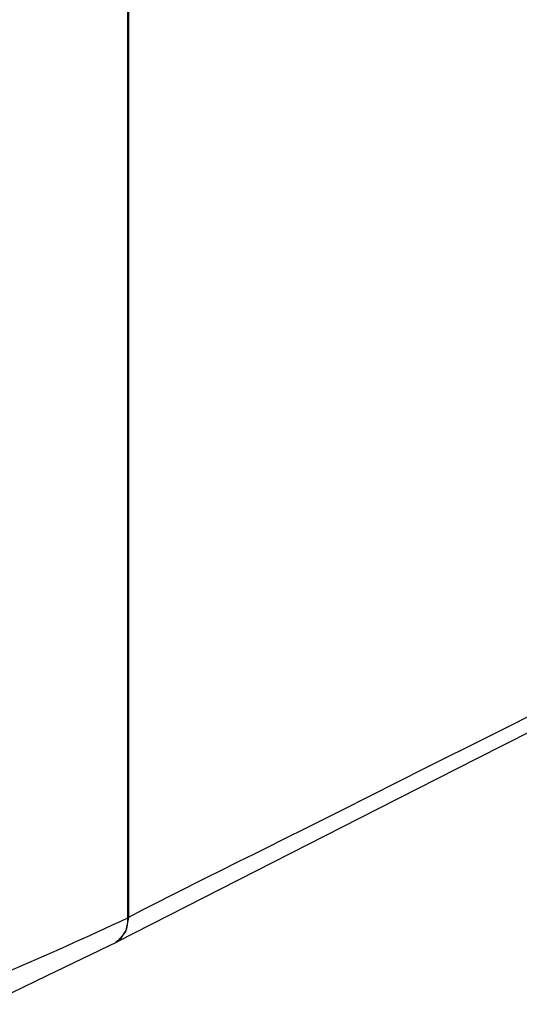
# Model space of a CAD drawing. Header units: millimetres. Extents: x 0 to 1048, y 0 to 810.
# Tile 32 of 45: x 448 to 495, y 459 to 553. Entities that reach past the tile are written whole.
import ezdxf

# ---------------------------------------------------------------- set-up
doc = ezdxf.new("R2010")
doc.units = ezdxf.units.MM
doc.header["$LTSCALE"] = 3.75

msp = doc.modelspace()

# ---------------------------------------------------------------- linework, layer by layer
for p, q in [((457.973, 467.157), (457.973, 582.632)), ((458.028, 582.352), (458.028, 467.217)), ((458.037, 582.912), (458.037, 467.212)), ((458.028, 467.217), (457.955, 467.18))]:
    msp.add_line(p, q)
at = {"flags": 128}
for points in [[(522.617, 499.627), (516.735, 496.64), (510.562, 493.566), (504.534, 490.552), (498.507, 487.527), (492.479, 484.501), (486.452, 481.476), (483.8, 480.145), (481.148, 478.814), (478.496, 477.483), (475.181, 475.819), (472.852, 474.651), (471.301, 473.878), (470.075, 473.269), (468.486, 472.479), (466.907, 471.694), (465.616, 471.05), (464.45, 470.468), (463.411, 469.947), (462.119, 469.297), (460.703, 468.579), (459.342, 467.884), (458.037, 467.212)], [(456.933, 464.882), (468.576, 470.815), (480.206, 476.721), (491.378, 482.402), (502.096, 487.851), (512.365, 493.059), (521.775, 497.861)], [(458.037, 467.212), (457.766, 465.802), (456.999, 464.922), (456.923, 464.907)], [(444.577, 458.889), (450.278, 461.639), (456.949, 464.871)]]:
    msp.add_lwpolyline(points, dxfattribs=at)
for centre, radius, start, end in [((266.091, 878.975), 454.327, 293.36997, 294.9826), ((455.702, 466.862), 2.29, 299.86236, 7.39555)]:
    msp.add_arc(centre, radius, start, end)

doc.saveas('drawing.dxf')
